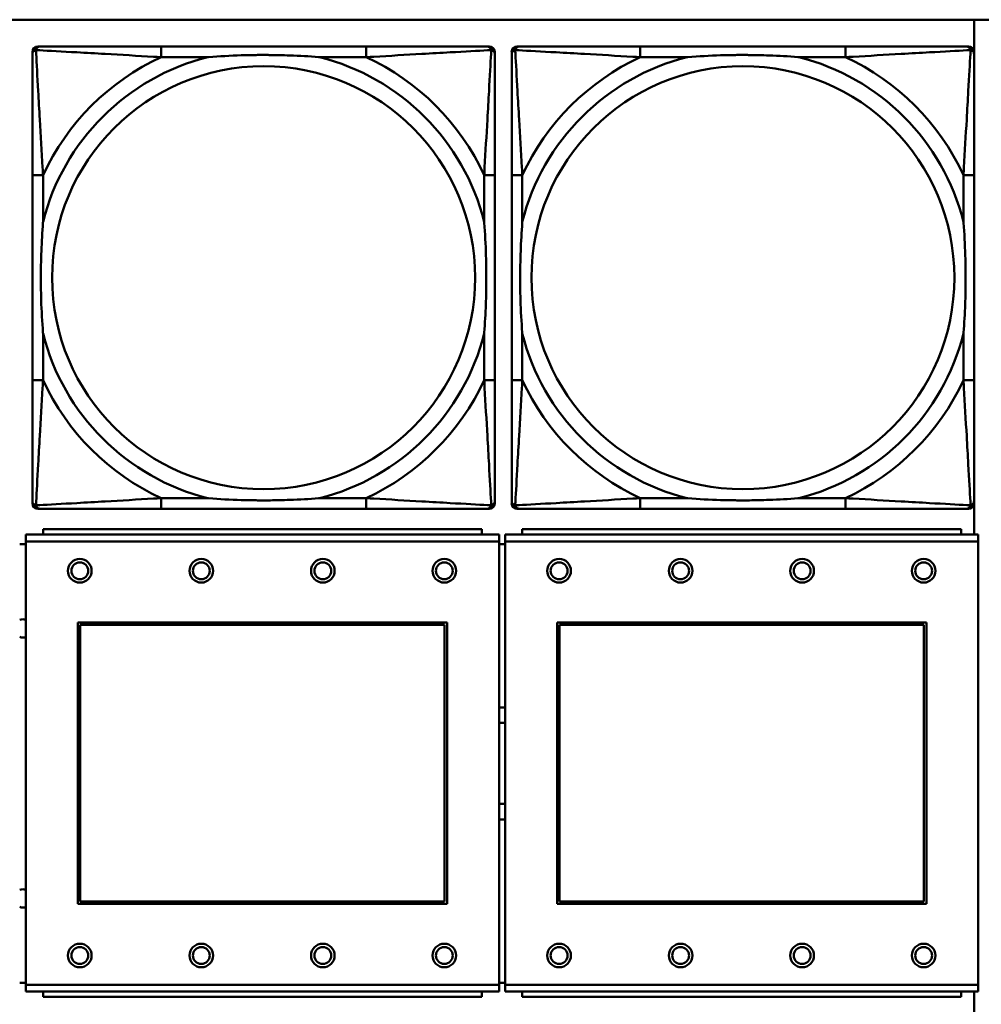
# Model space of a CAD drawing. Header units: inches. Extents: x 9.4 to 55.3, y 0.3 to 33.1.
# Tile 88 of 173: x 24.6 to 26.1, y 12.9 to 14.3. Entities that reach past the tile are written whole.
import ezdxf

# ---------------------------------------------------------------- set-up
doc = ezdxf.new("R2010")
doc.units = ezdxf.units.IN
doc.header["$MEASUREMENT"] = 0
doc.layers.add('Visible Edges(ANSI)', color=7, linetype='Continuous', lineweight=50)
doc.layers.add('Visible Tangent Edges(ANSI)', color=7, linetype='Continuous', lineweight=50)

msp = doc.modelspace()

# ---------------------------------------------------------------- linework, layer by layer
at = {"layer": 'Visible Edges(ANSI)'}
for p, q in [((14.6826, 14.3456), (31.7766, 14.3456)), ((26.0575, 14.3456), (26.0575, 14.2995)), ((24.6626, 13.6287), (24.6626, 14.298)), ((24.6704, 14.3059), (24.6744, 14.3059)), ((25.157, 14.3059), (24.8531, 14.3059)), ((25.3358, 14.3059), (25.3397, 14.3059)), ((25.3476, 14.298), (25.3476, 14.2941)), ((25.3726, 13.6287), (25.3726, 14.298)), ((25.3804, 14.3059), (25.3844, 14.3059)), ((25.867, 14.3059), (25.5631, 14.3059)), ((26.0458, 14.3059), (26.0497, 14.3059)), ((26.0576, 14.298), (26.0576, 14.2941)), ((24.6626, 14.1153), (24.6626, 13.8114)), ((25.3476, 13.8114), (25.3476, 14.1153)), ((25.3726, 14.1153), (25.3726, 13.8114)), ((26.0576, 13.8114), (26.0576, 14.1153)), ((25.3476, 13.6327), (25.3476, 13.6287)), ((26.0575, 13.6272), (26.0575, 13.5827)), ((26.0576, 13.6327), (26.0576, 13.6287)), ((25.3397, 13.6208), (24.6704, 13.6208)), ((24.8531, 13.6208), (25.157, 13.6208)), ((26.0497, 13.6208), (25.3804, 13.6208)), ((25.5631, 13.6208), (25.867, 13.6208)), ((25.3538, 13.5827), (24.6528, 13.5827)), ((24.6528, 13.5727), (24.6528, 13.5827)), ((25.3283, 13.5907), (24.6783, 13.5907)), ((24.6783, 13.5827), (24.6783, 13.5907)), ((25.3283, 13.5907), (25.3283, 13.5827)), ((25.3538, 13.5827), (25.3538, 13.5727)), ((26.0638, 13.5827), (25.3628, 13.5827)), ((25.3628, 13.5727), (25.3628, 13.5827)), ((26.0383, 13.5907), (25.3883, 13.5907)), ((25.3883, 13.5827), (25.3883, 13.5907)), ((26.0383, 13.5907), (26.0383, 13.5827)), ((26.0638, 13.5827), (26.0638, 13.5727)), ((24.6528, 13.5687), (24.6438, 13.5687)), ((24.6528, 13.5727), (24.6528, 12.9157)), ((25.3538, 12.9157), (25.3538, 13.5727)), ((25.3628, 13.5687), (25.3538, 13.5687)), ((25.3628, 13.5727), (25.3628, 12.9157)), ((26.0638, 12.9157), (26.0638, 13.5727)), ((24.7298, 13.0357), (24.7298, 13.4527)), ((24.7298, 13.4527), (25.2768, 13.4527)), ((25.2768, 13.4527), (25.2768, 13.0357)), ((25.4398, 13.0357), (25.4398, 13.4527)), ((25.4398, 13.4527), (25.9868, 13.4527)), ((25.9868, 13.4527), (25.9868, 13.0357)), ((24.7334, 13.4491), (25.2732, 13.4491)), ((24.7334, 13.0393), (24.7334, 13.4491)), ((25.2732, 13.4491), (25.2732, 13.0393)), ((25.4434, 13.4491), (25.9832, 13.4491)), ((25.4434, 13.0393), (25.4434, 13.4491)), ((25.9832, 13.4491), (25.9832, 13.0393)), ((25.2768, 13.0357), (24.7298, 13.0357)), ((25.2732, 13.0393), (24.7334, 13.0393)), ((25.9868, 13.0357), (25.4398, 13.0357)), ((25.9832, 13.0393), (25.4434, 13.0393)), ((24.6438, 12.9187), (24.6528, 12.9187)), ((24.6528, 12.9057), (24.6528, 12.9157)), ((25.3538, 12.9187), (25.3628, 12.9187)), ((25.3538, 12.9157), (25.3538, 12.9057)), ((25.3628, 12.9057), (25.3628, 12.9157)), ((26.0638, 12.9157), (26.0638, 12.9057)), ((24.6528, 12.9057), (25.3538, 12.9057)), ((24.6783, 12.9057), (24.6783, 12.8977)), ((25.3283, 12.8977), (24.6783, 12.8977)), ((25.3283, 12.8977), (25.3283, 12.9057)), ((25.3628, 12.9057), (26.0638, 12.9057)), ((25.3883, 12.9057), (25.3883, 12.8977)), ((26.0383, 12.8977), (25.3883, 12.8977)), ((26.0383, 12.8977), (26.0383, 12.9057)), ((26.0575, 12.9057), (26.0575, 12.8595))]:
    msp.add_line(p, q, dxfattribs=at)
for centre, radius in [((24.7328, 13.5291), 0.0175), ((24.7328, 13.5291), 0.0125), ((24.9128, 13.5291), 0.0175), ((24.9128, 13.5291), 0.0125), ((25.0928, 13.5291), 0.0175), ((25.0928, 13.5291), 0.0125), ((25.2728, 13.5291), 0.0175), ((25.2728, 13.5291), 0.0125), ((25.4428, 13.5291), 0.0175), ((25.4428, 13.5291), 0.0125), ((25.6228, 13.5291), 0.0175), ((25.6228, 13.5291), 0.0125), ((25.8028, 13.5291), 0.0175), ((25.8028, 13.5291), 0.0125), ((25.9828, 13.5291), 0.0175), ((25.9828, 13.5291), 0.0125), ((24.7328, 12.9591), 0.0175), ((24.7328, 12.9591), 0.0125), ((24.9128, 12.9591), 0.0175), ((24.9128, 12.9591), 0.0125), ((25.0928, 12.9591), 0.0175), ((25.0928, 12.9591), 0.0125), ((25.2728, 12.9591), 0.0175), ((25.2728, 12.9591), 0.0125), ((25.4428, 12.9591), 0.0175), ((25.4428, 12.9591), 0.0125), ((25.6228, 12.9591), 0.0175), ((25.6228, 12.9591), 0.0125), ((25.8028, 12.9591), 0.0175), ((25.8028, 12.9591), 0.0125), ((25.9828, 12.9591), 0.0175), ((25.9828, 12.9591), 0.0125)]:
    msp.add_circle(centre, radius, dxfattribs=at)
for centre, radius, start, end in [((24.6704, 14.298), 0.00787, 90, 180), ((24.6744, 14.2941), 0.0118, 90, 180), ((25.3358, 14.2941), 0.0118, 0, 90), ((25.3397, 14.298), 0.00787, 0, 90), ((25.3804, 14.298), 0.00787, 90, 180), ((25.3844, 14.2941), 0.0118, 90, 180), ((26.0458, 14.2941), 0.0118, 0, 90), ((26.0497, 14.298), 0.00787, 0, 90), ((24.6744, 13.6327), 0.0118, 180, 270), ((24.6704, 13.6287), 0.00787, 180, 270), ((25.3358, 13.6327), 0.0118, 270, 360), ((25.3397, 13.6287), 0.00787, 270, 0), ((25.3844, 13.6327), 0.0118, 180, 270), ((25.3804, 13.6287), 0.00787, 180, 270), ((26.0458, 13.6327), 0.0118, 270, 360), ((26.0497, 13.6287), 0.00787, 270, 0), ((24.6485, 13.4437), 0.0135, 71.6056, 110.5553), ((24.6485, 13.4437), 0.0135, 249.4447, 288.3944), ((25.3585, 13.2437), 0.083, 87.058, 93.2739), ((25.3585, 13.2437), 0.06, 85.9286, 94.5311), ((25.3585, 13.2437), 0.06, 265.4689, 274.0714), ((25.3585, 13.2437), 0.083, 266.7261, 272.942), ((24.6485, 13.0437), 0.0135, 71.6056, 110.5553), ((24.6485, 13.0437), 0.0135, 249.4447, 288.3944)]:
    msp.add_arc(centre, radius, start, end, dxfattribs=at)
for points, knots in [([(24.8531, 14.3059), (24.8495, 14.3059), (24.846, 14.3059), (24.8424, 14.3059), (24.8092, 14.3059), (24.7755, 14.3059), (24.7446, 14.3059), (24.7176, 14.3059), (24.6921, 14.3059), (24.6787, 14.3059), (24.677, 14.3059), (24.6756, 14.3059), (24.6744, 14.3059)], [0, 0, 0, 0, 0.0272471, 0.0272471, 0.0272471, 0.2790553, 0.2790553, 0.2790553, 0.4988354, 0.4988354, 0.4988354, 0.5252205, 0.5252205, 0.5252205, 0.5252205]), ([(25.3358, 14.3059), (25.3209, 14.3059), (25.2793, 14.3059), (25.2387, 14.3059), (25.2121, 14.3059), (25.1843, 14.3059), (25.157, 14.3059)], [-0.5252205, -0.5252205, -0.5252205, -0.5252205, -0.20743, -0.20743, -0.20743, 0, 0, 0, 0]), ([(25.5631, 14.3059), (25.5595, 14.3059), (25.556, 14.3059), (25.5524, 14.3059), (25.5192, 14.3059), (25.4855, 14.3059), (25.4546, 14.3059), (25.4276, 14.3059), (25.4021, 14.3059), (25.3887, 14.3059), (25.387, 14.3059), (25.3856, 14.3059), (25.3844, 14.3059)], [0, 0, 0, 0, 0.0272471, 0.0272471, 0.0272471, 0.2790553, 0.2790553, 0.2790553, 0.4988354, 0.4988354, 0.4988354, 0.5252205, 0.5252205, 0.5252205, 0.5252205]), ([(26.0458, 14.3059), (26.0309, 14.3059), (25.9893, 14.3059), (25.9487, 14.3059), (25.9221, 14.3059), (25.8943, 14.3059), (25.867, 14.3059)], [-0.5252205, -0.5252205, -0.5252205, -0.5252205, -0.20743, -0.20743, -0.20743, 0, 0, 0, 0]), ([(24.6626, 14.2941), (24.6626, 14.2792), (24.6626, 14.2376), (24.6626, 14.1969), (24.6626, 14.1704), (24.6626, 14.1425), (24.6626, 14.1153)], [-0.5252205, -0.5252205, -0.5252205, -0.5252205, -0.20743, -0.20743, -0.20743, 0, 0, 0, 0]), ([(24.9223, 14.2901), (24.9228, 14.2902), (24.9232, 14.2902), (24.9397, 14.2914), (24.9558, 14.2923), (24.9787, 14.293), (24.9854, 14.2932), (24.9946, 14.2933), (24.9971, 14.2933), (25.0012, 14.2933), (25.0028, 14.2933), (25.0059, 14.2933), (25.0074, 14.2933), (25.011, 14.2933), (25.013, 14.2933), (25.0192, 14.2932), (25.0233, 14.2932), (25.0331, 14.293), (25.0387, 14.2928), (25.0584, 14.2921), (25.0725, 14.2913), (25.087, 14.2902), (25.0874, 14.2902), (25.0878, 14.2901)], [-0.416114, -0.416114, -0.416114, -0.416114, -0.4127691, -0.4127691, -0.2896446, -0.2896446, -0.2388934, -0.2388934, -0.2201881, -0.2201881, -0.2080204, -0.2080204, -0.196499, -0.196499, -0.1809939, -0.1809939, -0.149741, -0.149741, -0.1073162, -0.1073162, 0, 0, 0.0033356, 0.0033356, 0.0033356, 0.0033356]), ([(25.3476, 14.1153), (25.3476, 14.1189), (25.3476, 14.1225), (25.3476, 14.1261), (25.3476, 14.1593), (25.3476, 14.193), (25.3476, 14.2239), (25.3476, 14.2508), (25.3476, 14.2764), (25.3476, 14.2898), (25.3476, 14.2914), (25.3476, 14.2928), (25.3476, 14.2941)], [0, 0, 0, 0, 0.0272471, 0.0272471, 0.0272471, 0.2790553, 0.2790553, 0.2790553, 0.4988354, 0.4988354, 0.4988354, 0.5252205, 0.5252205, 0.5252205, 0.5252205]), ([(25.3726, 14.2941), (25.3726, 14.2792), (25.3726, 14.2376), (25.3726, 14.1969), (25.3726, 14.1704), (25.3726, 14.1425), (25.3726, 14.1153)], [-0.5252205, -0.5252205, -0.5252205, -0.5252205, -0.20743, -0.20743, -0.20743, 0, 0, 0, 0]), ([(25.6323, 14.2901), (25.6328, 14.2902), (25.6332, 14.2902), (25.6497, 14.2914), (25.6658, 14.2923), (25.6887, 14.293), (25.6954, 14.2932), (25.7046, 14.2933), (25.7071, 14.2933), (25.7112, 14.2933), (25.7128, 14.2933), (25.7159, 14.2933), (25.7174, 14.2933), (25.721, 14.2933), (25.723, 14.2933), (25.7292, 14.2932), (25.7333, 14.2932), (25.7431, 14.293), (25.7487, 14.2928), (25.7684, 14.2921), (25.7825, 14.2913), (25.797, 14.2902), (25.7974, 14.2902), (25.7978, 14.2901)], [-0.416114, -0.416114, -0.416114, -0.416114, -0.4127691, -0.4127691, -0.2896446, -0.2896446, -0.2388934, -0.2388934, -0.2201881, -0.2201881, -0.2080204, -0.2080204, -0.196499, -0.196499, -0.1809939, -0.1809939, -0.149741, -0.149741, -0.1073162, -0.1073162, 0, 0, 0.0033356, 0.0033356, 0.0033356, 0.0033356]), ([(26.0576, 14.1153), (26.0576, 14.1189), (26.0576, 14.1225), (26.0576, 14.1261), (26.0576, 14.1593), (26.0576, 14.193), (26.0576, 14.2239), (26.0576, 14.2508), (26.0576, 14.2764), (26.0576, 14.2898), (26.0576, 14.2914), (26.0576, 14.2928), (26.0576, 14.2941)], [0, 0, 0, 0, 0.0272471, 0.0272471, 0.0272471, 0.2790553, 0.2790553, 0.2790553, 0.4988354, 0.4988354, 0.4988354, 0.5252205, 0.5252205, 0.5252205, 0.5252205]), ([(24.6783, 13.8806), (24.6783, 13.8811), (24.6783, 13.8815), (24.677, 13.898), (24.6761, 13.9141), (24.6754, 13.937), (24.6753, 13.9437), (24.6752, 13.9529), (24.6752, 13.9554), (24.6751, 13.9594), (24.6751, 13.961), (24.6751, 13.9642), (24.6751, 13.9657), (24.6752, 13.9693), (24.6752, 13.9713), (24.6752, 13.9775), (24.6753, 13.9816), (24.6755, 13.9914), (24.6757, 13.997), (24.6764, 14.0167), (24.6772, 14.0308), (24.6783, 14.0452), (24.6783, 14.0457), (24.6783, 14.0461)], [-0.416114, -0.416114, -0.416114, -0.416114, -0.4127691, -0.4127691, -0.2896446, -0.2896446, -0.2388934, -0.2388934, -0.2201881, -0.2201881, -0.2080204, -0.2080204, -0.196499, -0.196499, -0.1809939, -0.1809939, -0.149741, -0.149741, -0.1073162, -0.1073162, 0, 0, 0.0033356, 0.0033356, 0.0033356, 0.0033356]), ([(25.3319, 14.0461), (25.3319, 14.0457), (25.3319, 14.0452), (25.3332, 14.0287), (25.334, 14.0127), (25.3347, 13.9897), (25.3349, 13.983), (25.335, 13.9738), (25.335, 13.9714), (25.335, 13.9673), (25.335, 13.9657), (25.335, 13.9626), (25.335, 13.961), (25.335, 13.9575), (25.335, 13.9554), (25.3349, 13.9492), (25.3349, 13.9451), (25.3347, 13.9354), (25.3345, 13.9298), (25.3338, 13.91), (25.333, 13.896), (25.3319, 13.8815), (25.3319, 13.8811), (25.3319, 13.8806)], [-0.416114, -0.416114, -0.416114, -0.416114, -0.4127691, -0.4127691, -0.2896446, -0.2896446, -0.2388934, -0.2388934, -0.2201881, -0.2201881, -0.2080204, -0.2080204, -0.196499, -0.196499, -0.1809939, -0.1809939, -0.149741, -0.149741, -0.1073162, -0.1073162, 0, 0, 0.0033356, 0.0033356, 0.0033356, 0.0033356]), ([(25.3883, 13.8806), (25.3883, 13.8811), (25.3883, 13.8815), (25.387, 13.898), (25.3861, 13.9141), (25.3854, 13.937), (25.3853, 13.9437), (25.3852, 13.9529), (25.3852, 13.9554), (25.3851, 13.9594), (25.3851, 13.961), (25.3851, 13.9642), (25.3851, 13.9657), (25.3852, 13.9693), (25.3852, 13.9713), (25.3852, 13.9775), (25.3853, 13.9816), (25.3855, 13.9914), (25.3857, 13.997), (25.3864, 14.0167), (25.3872, 14.0308), (25.3883, 14.0452), (25.3883, 14.0457), (25.3883, 14.0461)], [-0.416114, -0.416114, -0.416114, -0.416114, -0.4127691, -0.4127691, -0.2896446, -0.2896446, -0.2388934, -0.2388934, -0.2201881, -0.2201881, -0.2080204, -0.2080204, -0.196499, -0.196499, -0.1809939, -0.1809939, -0.149741, -0.149741, -0.1073162, -0.1073162, 0, 0, 0.0033356, 0.0033356, 0.0033356, 0.0033356]), ([(26.0419, 14.0461), (26.0419, 14.0457), (26.0419, 14.0452), (26.0432, 14.0287), (26.044, 14.0127), (26.0447, 13.9897), (26.0449, 13.983), (26.045, 13.9738), (26.045, 13.9714), (26.045, 13.9673), (26.045, 13.9657), (26.045, 13.9626), (26.045, 13.961), (26.045, 13.9575), (26.045, 13.9554), (26.0449, 13.9492), (26.0449, 13.9451), (26.0447, 13.9354), (26.0445, 13.9298), (26.0438, 13.91), (26.043, 13.896), (26.0419, 13.8815), (26.0419, 13.8811), (26.0419, 13.8806)], [-0.416114, -0.416114, -0.416114, -0.416114, -0.4127691, -0.4127691, -0.2896446, -0.2896446, -0.2388934, -0.2388934, -0.2201881, -0.2201881, -0.2080204, -0.2080204, -0.196499, -0.196499, -0.1809939, -0.1809939, -0.149741, -0.149741, -0.1073162, -0.1073162, 0, 0, 0.0033356, 0.0033356, 0.0033356, 0.0033356]), ([(24.6626, 13.8114), (24.6626, 13.7842), (24.6626, 13.7563), (24.6626, 13.7298), (24.6626, 13.6891), (24.6626, 13.6475), (24.6626, 13.6327)], [3.9382945, 3.9382945, 3.9382945, 3.9382945, 4.1457245, 4.1457245, 4.1457245, 4.463515, 4.463515, 4.463515, 4.463515]), ([(25.3476, 13.6327), (25.3476, 13.6475), (25.3476, 13.6891), (25.3476, 13.7298), (25.3476, 13.7563), (25.3476, 13.7842), (25.3476, 13.8114)], [-0.5252205, -0.5252205, -0.5252205, -0.5252205, -0.20743, -0.20743, -0.20743, 0, 0, 0, 0]), ([(25.3726, 13.8114), (25.3726, 13.7842), (25.3726, 13.7563), (25.3726, 13.7298), (25.3726, 13.6891), (25.3726, 13.6475), (25.3726, 13.6327)], [3.9382945, 3.9382945, 3.9382945, 3.9382945, 4.1457245, 4.1457245, 4.1457245, 4.463515, 4.463515, 4.463515, 4.463515]), ([(26.0576, 13.6327), (26.0576, 13.6475), (26.0576, 13.6891), (26.0576, 13.7298), (26.0576, 13.7563), (26.0576, 13.7842), (26.0576, 13.8114)], [-0.5252205, -0.5252205, -0.5252205, -0.5252205, -0.20743, -0.20743, -0.20743, 0, 0, 0, 0]), ([(25.0878, 13.6366), (25.0874, 13.6366), (25.087, 13.6365), (25.0725, 13.6354), (25.0584, 13.6346), (25.0387, 13.6339), (25.0331, 13.6338), (25.0233, 13.6336), (25.0192, 13.6335), (25.013, 13.6334), (25.011, 13.6334), (25.0074, 13.6334), (25.0059, 13.6334), (25.0028, 13.6334), (25.0012, 13.6334), (24.9971, 13.6334), (24.9946, 13.6335), (24.9854, 13.6336), (24.9787, 13.6337), (24.9558, 13.6344), (24.9397, 13.6353), (24.9232, 13.6365), (24.9228, 13.6366), (24.9223, 13.6366)], [-0.4149464, -0.4149464, -0.4149464, -0.4149464, -0.41162, -0.41162, -0.3046026, -0.3046026, -0.2622958, -0.2622958, -0.23113, -0.23113, -0.215668, -0.215668, -0.2041787, -0.2041787, -0.1920448, -0.1920448, -0.1733916, -0.1733916, -0.1227817, -0.1227817, 0, 0, 0.0033356, 0.0033356, 0.0033356, 0.0033356]), ([(25.7978, 13.6366), (25.7974, 13.6366), (25.797, 13.6365), (25.7825, 13.6354), (25.7684, 13.6346), (25.7487, 13.6339), (25.7431, 13.6338), (25.7333, 13.6336), (25.7292, 13.6335), (25.723, 13.6334), (25.721, 13.6334), (25.7174, 13.6334), (25.7159, 13.6334), (25.7128, 13.6334), (25.7112, 13.6334), (25.7071, 13.6334), (25.7046, 13.6335), (25.6954, 13.6336), (25.6887, 13.6337), (25.6658, 13.6344), (25.6497, 13.6353), (25.6332, 13.6365), (25.6328, 13.6366), (25.6323, 13.6366)], [-0.4149464, -0.4149464, -0.4149464, -0.4149464, -0.41162, -0.41162, -0.3046026, -0.3046026, -0.2622958, -0.2622958, -0.23113, -0.23113, -0.215668, -0.215668, -0.2041787, -0.2041787, -0.1920448, -0.1920448, -0.1733916, -0.1733916, -0.1227817, -0.1227817, 0, 0, 0.0033356, 0.0033356, 0.0033356, 0.0033356]), ([(24.6744, 13.6208), (24.6893, 13.6208), (24.7309, 13.6208), (24.7715, 13.6208), (24.798, 13.6208), (24.8259, 13.6208), (24.8531, 13.6208)], [-0.5252205, -0.5252205, -0.5252205, -0.5252205, -0.20743, -0.20743, -0.20743, 0, 0, 0, 0]), ([(25.157, 13.6208), (25.1843, 13.6208), (25.2121, 13.6208), (25.2387, 13.6208), (25.2793, 13.6208), (25.3209, 13.6208), (25.3358, 13.6208)], [3.9382945, 3.9382945, 3.9382945, 3.9382945, 4.1457245, 4.1457245, 4.1457245, 4.463515, 4.463515, 4.463515, 4.463515]), ([(25.3844, 13.6208), (25.3993, 13.6208), (25.4409, 13.6208), (25.4815, 13.6208), (25.508, 13.6208), (25.5359, 13.6208), (25.5631, 13.6208)], [-0.5252205, -0.5252205, -0.5252205, -0.5252205, -0.20743, -0.20743, -0.20743, 0, 0, 0, 0]), ([(25.867, 13.6208), (25.8943, 13.6208), (25.9221, 13.6208), (25.9487, 13.6208), (25.9893, 13.6208), (26.0309, 13.6208), (26.0458, 13.6208)], [3.9382945, 3.9382945, 3.9382945, 3.9382945, 4.1457245, 4.1457245, 4.1457245, 4.463515, 4.463515, 4.463515, 4.463515])]:
    msp.add_open_spline(points, degree=3, knots=knots, dxfattribs=at)
at = {"layer": 'Visible Tangent Edges(ANSI)'}
for p, q in [((24.8531, 14.3059), (24.8531, 14.2901)), ((25.157, 14.3059), (25.157, 14.2901)), ((25.5631, 14.3059), (25.5631, 14.2901)), ((25.867, 14.3059), (25.867, 14.2901)), ((24.8531, 14.2901), (24.9223, 14.2901)), ((25.0878, 14.2901), (25.157, 14.2901)), ((25.5631, 14.2901), (25.6323, 14.2901)), ((25.7978, 14.2901), (25.867, 14.2901)), ((24.6783, 14.1153), (24.6626, 14.1153)), ((24.6783, 14.0461), (24.6783, 14.1153)), ((25.3476, 14.1153), (25.3319, 14.1153)), ((25.3319, 14.1153), (25.3319, 14.0461)), ((25.3883, 14.1153), (25.3726, 14.1153)), ((25.3883, 14.0461), (25.3883, 14.1153)), ((26.0576, 14.1153), (26.0419, 14.1153)), ((26.0419, 14.1153), (26.0419, 14.0461)), ((24.6783, 13.8114), (24.6783, 13.8806)), ((25.3319, 13.8806), (25.3319, 13.8114)), ((25.3883, 13.8114), (25.3883, 13.8806)), ((26.0419, 13.8806), (26.0419, 13.8114)), ((24.6783, 13.8114), (24.6626, 13.8114)), ((25.3476, 13.8114), (25.3319, 13.8114)), ((25.3883, 13.8114), (25.3726, 13.8114)), ((26.0576, 13.8114), (26.0419, 13.8114)), ((24.8531, 13.6366), (24.8531, 13.6208)), ((24.9223, 13.6366), (24.8531, 13.6366)), ((25.157, 13.6366), (25.0878, 13.6366)), ((25.157, 13.6366), (25.157, 13.6208)), ((25.5631, 13.6366), (25.5631, 13.6208)), ((25.6323, 13.6366), (25.5631, 13.6366)), ((25.867, 13.6366), (25.7978, 13.6366)), ((25.867, 13.6366), (25.867, 13.6208)), ((24.6528, 13.5727), (25.3538, 13.5727)), ((25.3628, 13.5727), (26.0638, 13.5727)), ((25.3538, 12.9157), (24.6528, 12.9157)), ((26.0638, 12.9157), (25.3628, 12.9157))]:
    msp.add_line(p, q, dxfattribs=at)
for centre in [(25.0051, 13.9634), (25.7151, 13.9634)]:
    msp.add_circle(centre, 0.3133, dxfattribs=at)
for centre, radius, start, end in [((25.0051, 13.9634), 0.3371, 104.2103, 165.7897), ((25.0051, 13.9634), 0.3604, 114.9407, 155.0593), ((25.0051, 13.9634), 0.3371, 14.2103, 75.7897), ((25.0051, 13.9634), 0.3604, 24.9407, 65.0593), ((25.7151, 13.9634), 0.3371, 104.2103, 165.7897), ((25.7151, 13.9634), 0.3604, 114.9407, 155.0593), ((25.7151, 13.9634), 0.3371, 14.2103, 75.7897), ((25.7151, 13.9634), 0.3604, 24.9407, 65.0593), ((25.0051, 13.9634), 0.3371, 194.2103, 255.7897), ((25.0051, 13.9634), 0.3371, 284.2103, 345.7897), ((25.7151, 13.9634), 0.3371, 194.2103, 255.7897), ((25.7151, 13.9634), 0.3371, 284.2103, 345.7897), ((25.0051, 13.9634), 0.3604, 204.9407, 245.0593), ((25.0051, 13.9634), 0.3604, 294.9407, 335.0593), ((25.7151, 13.9634), 0.3604, 204.9407, 245.0593), ((25.7151, 13.9634), 0.3604, 294.9407, 335.0593)]:
    msp.add_arc(centre, radius, start, end, dxfattribs=at)
for points, knots in [([(24.6626, 14.2941), (24.6626, 14.2947), (24.6626, 14.2952), (24.6629, 14.2962), (24.663, 14.2967), (24.6634, 14.2973), (24.6635, 14.2976), (24.6638, 14.2979), (24.6639, 14.2981), (24.6642, 14.2985), (24.6645, 14.2987), (24.6652, 14.2993), (24.6657, 14.2997), (24.6667, 14.3002), (24.6673, 14.3004), (24.6679, 14.3006)], [-0.02627331, -0.02627331, -0.02627331, -0.02627331, -0.02158775, -0.02158775, -0.01736415, -0.01736415, -0.0147244, -0.0147244, -0.01307456, -0.01307456, -0.00977487, -0.00977487, -0.00449537, -0.00449537, 0.00012419, 0.00012419, 0.00012419, 0.00012419]), ([(24.6679, 14.3006), (24.668, 14.3012), (24.6682, 14.3017), (24.6688, 14.3028), (24.6691, 14.3033), (24.6697, 14.304), (24.67, 14.3042), (24.6704, 14.3046), (24.6705, 14.3047), (24.6709, 14.3049), (24.6711, 14.3051), (24.6718, 14.3054), (24.6722, 14.3056), (24.6732, 14.3058), (24.6738, 14.3059), (24.6744, 14.3059)], [-0.00012419, -0.00012419, -0.00012419, -0.00012419, 0.00449537, 0.00449537, 0.00977487, 0.00977487, 0.01307456, 0.01307456, 0.0147244, 0.0147244, 0.01736415, 0.01736415, 0.02158775, 0.02158775, 0.02627331, 0.02627331, 0.02627331, 0.02627331]), ([(24.6783, 14.1153), (24.6781, 14.1191), (24.6779, 14.1228), (24.6764, 14.1502), (24.675, 14.1744), (24.6727, 14.2122), (24.6719, 14.2263), (24.6699, 14.2615), (24.6689, 14.2816), (24.668, 14.2971), (24.6679, 14.2989), (24.6679, 14.3006)], [0, 0, 0, 0, 0.0278591, 0.0278591, 0.201273, 0.201273, 0.3066357, 0.3066357, 0.475216, 0.475216, 0.5007189, 0.5007189, 0.5007189, 0.5007189]), ([(24.6679, 14.3006), (24.6696, 14.3005), (24.6714, 14.3004), (24.6868, 14.2996), (24.7069, 14.2985), (24.7422, 14.2965), (24.7562, 14.2957), (24.7941, 14.2935), (24.8182, 14.2921), (24.8456, 14.2905), (24.8494, 14.2903), (24.8531, 14.2901)], [-0.5007189, -0.5007189, -0.5007189, -0.5007189, -0.475216, -0.475216, -0.3066357, -0.3066357, -0.201273, -0.201273, -0.0278591, -0.0278591, 0, 0, 0, 0]), ([(25.157, 14.2901), (25.1608, 14.2903), (25.1646, 14.2905), (25.1919, 14.2921), (25.2161, 14.2935), (25.2539, 14.2957), (25.268, 14.2965), (25.3032, 14.2985), (25.3234, 14.2996), (25.3388, 14.3004), (25.3406, 14.3005), (25.3423, 14.3006)], [0, 0, 0, 0, 0.0278591, 0.0278591, 0.201273, 0.201273, 0.3066357, 0.3066357, 0.475216, 0.475216, 0.5007189, 0.5007189, 0.5007189, 0.5007189]), ([(25.3423, 14.3006), (25.3422, 14.2989), (25.3421, 14.2971), (25.3413, 14.2816), (25.3402, 14.2615), (25.3382, 14.2263), (25.3374, 14.2122), (25.3352, 14.1744), (25.3338, 14.1502), (25.3323, 14.1228), (25.3321, 14.1191), (25.3319, 14.1153)], [-0.5007189, -0.5007189, -0.5007189, -0.5007189, -0.475216, -0.475216, -0.3066357, -0.3066357, -0.201273, -0.201273, -0.0278591, -0.0278591, 0, 0, 0, 0]), ([(25.3358, 14.3059), (25.3364, 14.3059), (25.337, 14.3058), (25.3379, 14.3056), (25.3384, 14.3054), (25.339, 14.3051), (25.3393, 14.3049), (25.3397, 14.3047), (25.3398, 14.3046), (25.3402, 14.3042), (25.3404, 14.304), (25.3411, 14.3033), (25.3414, 14.3028), (25.3419, 14.3017), (25.3421, 14.3012), (25.3423, 14.3006)], [-0.02627331, -0.02627331, -0.02627331, -0.02627331, -0.02158775, -0.02158775, -0.01736415, -0.01736415, -0.0147244, -0.0147244, -0.01307456, -0.01307456, -0.00977487, -0.00977487, -0.00449537, -0.00449537, 0.00012419, 0.00012419, 0.00012419, 0.00012419]), ([(25.3423, 14.3006), (25.3429, 14.3004), (25.3434, 14.3002), (25.3445, 14.2997), (25.345, 14.2993), (25.3457, 14.2987), (25.3459, 14.2985), (25.3463, 14.2981), (25.3464, 14.2979), (25.3466, 14.2976), (25.3468, 14.2973), (25.3471, 14.2967), (25.3473, 14.2962), (25.3475, 14.2952), (25.3476, 14.2947), (25.3476, 14.2941)], [-0.00012419, -0.00012419, -0.00012419, -0.00012419, 0.00449537, 0.00449537, 0.00977487, 0.00977487, 0.01307456, 0.01307456, 0.0147244, 0.0147244, 0.01736415, 0.01736415, 0.02158775, 0.02158775, 0.02627331, 0.02627331, 0.02627331, 0.02627331]), ([(25.3726, 14.2941), (25.3726, 14.2947), (25.3726, 14.2952), (25.3729, 14.2962), (25.373, 14.2967), (25.3734, 14.2973), (25.3735, 14.2976), (25.3738, 14.2979), (25.3739, 14.2981), (25.3742, 14.2985), (25.3745, 14.2987), (25.3752, 14.2993), (25.3757, 14.2997), (25.3767, 14.3002), (25.3773, 14.3004), (25.3779, 14.3006)], [-0.02627331, -0.02627331, -0.02627331, -0.02627331, -0.02158775, -0.02158775, -0.01736415, -0.01736415, -0.0147244, -0.0147244, -0.01307456, -0.01307456, -0.00977487, -0.00977487, -0.00449537, -0.00449537, 0.00012419, 0.00012419, 0.00012419, 0.00012419]), ([(25.3779, 14.3006), (25.378, 14.3012), (25.3782, 14.3017), (25.3788, 14.3028), (25.3791, 14.3033), (25.3797, 14.304), (25.38, 14.3042), (25.3804, 14.3046), (25.3805, 14.3047), (25.3809, 14.3049), (25.3811, 14.3051), (25.3818, 14.3054), (25.3822, 14.3056), (25.3832, 14.3058), (25.3838, 14.3059), (25.3844, 14.3059)], [-0.00012419, -0.00012419, -0.00012419, -0.00012419, 0.00449537, 0.00449537, 0.00977487, 0.00977487, 0.01307456, 0.01307456, 0.0147244, 0.0147244, 0.01736415, 0.01736415, 0.02158775, 0.02158775, 0.02627331, 0.02627331, 0.02627331, 0.02627331]), ([(25.3883, 14.1153), (25.3881, 14.1191), (25.3879, 14.1228), (25.3864, 14.1502), (25.385, 14.1744), (25.3827, 14.2122), (25.3819, 14.2263), (25.3799, 14.2615), (25.3789, 14.2816), (25.378, 14.2971), (25.3779, 14.2989), (25.3779, 14.3006)], [0, 0, 0, 0, 0.0278591, 0.0278591, 0.201273, 0.201273, 0.3066357, 0.3066357, 0.475216, 0.475216, 0.5007189, 0.5007189, 0.5007189, 0.5007189]), ([(25.3779, 14.3006), (25.3796, 14.3005), (25.3814, 14.3004), (25.3968, 14.2996), (25.4169, 14.2985), (25.4522, 14.2965), (25.4662, 14.2957), (25.5041, 14.2935), (25.5282, 14.2921), (25.5556, 14.2905), (25.5594, 14.2903), (25.5631, 14.2901)], [-0.5007189, -0.5007189, -0.5007189, -0.5007189, -0.475216, -0.475216, -0.3066357, -0.3066357, -0.201273, -0.201273, -0.0278591, -0.0278591, 0, 0, 0, 0]), ([(25.867, 14.2901), (25.8708, 14.2903), (25.8746, 14.2905), (25.9019, 14.2921), (25.9261, 14.2935), (25.9639, 14.2957), (25.978, 14.2965), (26.0132, 14.2985), (26.0334, 14.2996), (26.0488, 14.3004), (26.0506, 14.3005), (26.0523, 14.3006)], [0, 0, 0, 0, 0.0278591, 0.0278591, 0.201273, 0.201273, 0.3066357, 0.3066357, 0.475216, 0.475216, 0.5007189, 0.5007189, 0.5007189, 0.5007189]), ([(26.0523, 14.3006), (26.0522, 14.2989), (26.0521, 14.2971), (26.0513, 14.2816), (26.0502, 14.2615), (26.0482, 14.2263), (26.0474, 14.2122), (26.0452, 14.1744), (26.0438, 14.1502), (26.0423, 14.1228), (26.0421, 14.1191), (26.0419, 14.1153)], [-0.5007189, -0.5007189, -0.5007189, -0.5007189, -0.475216, -0.475216, -0.3066357, -0.3066357, -0.201273, -0.201273, -0.0278591, -0.0278591, 0, 0, 0, 0]), ([(26.0458, 14.3059), (26.0464, 14.3059), (26.047, 14.3058), (26.0479, 14.3056), (26.0484, 14.3054), (26.049, 14.3051), (26.0493, 14.3049), (26.0497, 14.3047), (26.0498, 14.3046), (26.0502, 14.3042), (26.0504, 14.304), (26.0511, 14.3033), (26.0514, 14.3028), (26.0519, 14.3017), (26.0521, 14.3012), (26.0523, 14.3006)], [-0.02627331, -0.02627331, -0.02627331, -0.02627331, -0.02158775, -0.02158775, -0.01736415, -0.01736415, -0.0147244, -0.0147244, -0.01307456, -0.01307456, -0.00977487, -0.00977487, -0.00449537, -0.00449537, 0.00012419, 0.00012419, 0.00012419, 0.00012419]), ([(26.0523, 14.3006), (26.0529, 14.3004), (26.0534, 14.3002), (26.0545, 14.2997), (26.055, 14.2993), (26.0557, 14.2987), (26.0559, 14.2985), (26.0563, 14.2981), (26.0564, 14.2979), (26.0566, 14.2976), (26.0568, 14.2973), (26.0571, 14.2967), (26.0573, 14.2962), (26.0575, 14.2952), (26.0576, 14.2947), (26.0576, 14.2941)], [-0.00012419, -0.00012419, -0.00012419, -0.00012419, 0.00449537, 0.00449537, 0.00977487, 0.00977487, 0.01307456, 0.01307456, 0.0147244, 0.0147244, 0.01736415, 0.01736415, 0.02158775, 0.02158775, 0.02627331, 0.02627331, 0.02627331, 0.02627331]), ([(24.6679, 13.6261), (24.6679, 13.6278), (24.668, 13.6297), (24.6689, 13.6451), (24.6699, 13.6652), (24.6719, 13.7004), (24.6727, 13.7145), (24.675, 13.7523), (24.6764, 13.7765), (24.6779, 13.8039), (24.6781, 13.8077), (24.6783, 13.8114)], [-4.4390134, -4.4390134, -4.4390134, -4.4390134, -4.4135105, -4.4135105, -4.2449302, -4.2449302, -4.1395675, -4.1395675, -3.9661536, -3.9661536, -3.9382945, -3.9382945, -3.9382945, -3.9382945]), ([(25.3319, 13.8114), (25.3321, 13.8077), (25.3323, 13.8039), (25.3338, 13.7765), (25.3352, 13.7523), (25.3374, 13.7145), (25.3382, 13.7004), (25.3402, 13.6652), (25.3413, 13.6451), (25.3421, 13.6297), (25.3422, 13.6278), (25.3423, 13.6261)], [0, 0, 0, 0, 0.0278591, 0.0278591, 0.201273, 0.201273, 0.3066357, 0.3066357, 0.475216, 0.475216, 0.5007189, 0.5007189, 0.5007189, 0.5007189]), ([(25.3779, 13.6261), (25.3779, 13.6278), (25.378, 13.6297), (25.3789, 13.6451), (25.3799, 13.6652), (25.3819, 13.7004), (25.3827, 13.7145), (25.385, 13.7523), (25.3864, 13.7765), (25.3879, 13.8039), (25.3881, 13.8077), (25.3883, 13.8114)], [-4.4390134, -4.4390134, -4.4390134, -4.4390134, -4.4135105, -4.4135105, -4.2449302, -4.2449302, -4.1395675, -4.1395675, -3.9661536, -3.9661536, -3.9382945, -3.9382945, -3.9382945, -3.9382945]), ([(26.0419, 13.8114), (26.0421, 13.8077), (26.0423, 13.8039), (26.0438, 13.7765), (26.0452, 13.7523), (26.0474, 13.7145), (26.0482, 13.7004), (26.0502, 13.6652), (26.0513, 13.6451), (26.0521, 13.6297), (26.0522, 13.6278), (26.0523, 13.6261)], [0, 0, 0, 0, 0.0278591, 0.0278591, 0.201273, 0.201273, 0.3066357, 0.3066357, 0.475216, 0.475216, 0.5007189, 0.5007189, 0.5007189, 0.5007189]), ([(24.6679, 13.6261), (24.6673, 13.6263), (24.6667, 13.6265), (24.6657, 13.6271), (24.6652, 13.6274), (24.6645, 13.628), (24.6642, 13.6283), (24.6639, 13.6287), (24.6638, 13.6288), (24.6635, 13.6292), (24.6634, 13.6294), (24.663, 13.6301), (24.6629, 13.6305), (24.6626, 13.6315), (24.6626, 13.632), (24.6626, 13.6327)], [-0.00012419, -0.00012419, -0.00012419, -0.00012419, 0.00449537, 0.00449537, 0.00977487, 0.00977487, 0.01307456, 0.01307456, 0.0147244, 0.0147244, 0.01736415, 0.01736415, 0.02158775, 0.02158775, 0.02627331, 0.02627331, 0.02627331, 0.02627331]), ([(24.8531, 13.6366), (24.8494, 13.6364), (24.8456, 13.6362), (24.8182, 13.6347), (24.7941, 13.6332), (24.7562, 13.631), (24.7422, 13.6302), (24.7069, 13.6282), (24.6868, 13.6271), (24.6714, 13.6263), (24.6696, 13.6262), (24.6679, 13.6261)], [0, 0, 0, 0, 0.0278591, 0.0278591, 0.201273, 0.201273, 0.3066357, 0.3066357, 0.475216, 0.475216, 0.5007189, 0.5007189, 0.5007189, 0.5007189]), ([(24.6744, 13.6208), (24.6738, 13.6208), (24.6732, 13.6209), (24.6722, 13.6212), (24.6718, 13.6213), (24.6711, 13.6217), (24.6709, 13.6218), (24.6705, 13.6221), (24.6704, 13.6222), (24.67, 13.6225), (24.6697, 13.6228), (24.6691, 13.6235), (24.6688, 13.624), (24.6682, 13.625), (24.668, 13.6255), (24.6679, 13.6261)], [-0.02627331, -0.02627331, -0.02627331, -0.02627331, -0.02158775, -0.02158775, -0.01736415, -0.01736415, -0.0147244, -0.0147244, -0.01307456, -0.01307456, -0.00977487, -0.00977487, -0.00449537, -0.00449537, 0.00012419, 0.00012419, 0.00012419, 0.00012419]), ([(25.3423, 13.6261), (25.3406, 13.6262), (25.3388, 13.6263), (25.3234, 13.6271), (25.3032, 13.6282), (25.268, 13.6302), (25.2539, 13.631), (25.2161, 13.6332), (25.1919, 13.6347), (25.1646, 13.6362), (25.1608, 13.6364), (25.157, 13.6366)], [-4.4390134, -4.4390134, -4.4390134, -4.4390134, -4.4135105, -4.4135105, -4.2449302, -4.2449302, -4.1395675, -4.1395675, -3.9661536, -3.9661536, -3.9382945, -3.9382945, -3.9382945, -3.9382945]), ([(25.3423, 13.6261), (25.3421, 13.6255), (25.3419, 13.625), (25.3414, 13.624), (25.3411, 13.6235), (25.3404, 13.6228), (25.3402, 13.6225), (25.3398, 13.6222), (25.3397, 13.6221), (25.3393, 13.6218), (25.339, 13.6217), (25.3384, 13.6213), (25.3379, 13.6212), (25.337, 13.6209), (25.3364, 13.6208), (25.3358, 13.6208)], [-0.00012419, -0.00012419, -0.00012419, -0.00012419, 0.00449537, 0.00449537, 0.00977487, 0.00977487, 0.01307456, 0.01307456, 0.0147244, 0.0147244, 0.01736415, 0.01736415, 0.02158775, 0.02158775, 0.02627331, 0.02627331, 0.02627331, 0.02627331]), ([(25.3476, 13.6327), (25.3476, 13.632), (25.3475, 13.6315), (25.3473, 13.6305), (25.3471, 13.6301), (25.3468, 13.6294), (25.3466, 13.6292), (25.3464, 13.6288), (25.3463, 13.6287), (25.3459, 13.6283), (25.3457, 13.628), (25.345, 13.6274), (25.3445, 13.6271), (25.3434, 13.6265), (25.3429, 13.6263), (25.3423, 13.6261)], [-0.02627331, -0.02627331, -0.02627331, -0.02627331, -0.02158775, -0.02158775, -0.01736415, -0.01736415, -0.0147244, -0.0147244, -0.01307456, -0.01307456, -0.00977487, -0.00977487, -0.00449537, -0.00449537, 0.00012419, 0.00012419, 0.00012419, 0.00012419]), ([(25.3779, 13.6261), (25.3773, 13.6263), (25.3767, 13.6265), (25.3757, 13.6271), (25.3752, 13.6274), (25.3745, 13.628), (25.3742, 13.6283), (25.3739, 13.6287), (25.3738, 13.6288), (25.3735, 13.6292), (25.3734, 13.6294), (25.373, 13.6301), (25.3729, 13.6305), (25.3726, 13.6315), (25.3726, 13.632), (25.3726, 13.6327)], [-0.00012419, -0.00012419, -0.00012419, -0.00012419, 0.00449537, 0.00449537, 0.00977487, 0.00977487, 0.01307456, 0.01307456, 0.0147244, 0.0147244, 0.01736415, 0.01736415, 0.02158775, 0.02158775, 0.02627331, 0.02627331, 0.02627331, 0.02627331]), ([(25.5631, 13.6366), (25.5594, 13.6364), (25.5556, 13.6362), (25.5282, 13.6347), (25.5041, 13.6332), (25.4662, 13.631), (25.4522, 13.6302), (25.4169, 13.6282), (25.3968, 13.6271), (25.3814, 13.6263), (25.3796, 13.6262), (25.3779, 13.6261)], [0, 0, 0, 0, 0.0278591, 0.0278591, 0.201273, 0.201273, 0.3066357, 0.3066357, 0.475216, 0.475216, 0.5007189, 0.5007189, 0.5007189, 0.5007189]), ([(25.3844, 13.6208), (25.3838, 13.6208), (25.3832, 13.6209), (25.3822, 13.6212), (25.3818, 13.6213), (25.3811, 13.6217), (25.3809, 13.6218), (25.3805, 13.6221), (25.3804, 13.6222), (25.38, 13.6225), (25.3797, 13.6228), (25.3791, 13.6235), (25.3788, 13.624), (25.3782, 13.625), (25.378, 13.6255), (25.3779, 13.6261)], [-0.02627331, -0.02627331, -0.02627331, -0.02627331, -0.02158775, -0.02158775, -0.01736415, -0.01736415, -0.0147244, -0.0147244, -0.01307456, -0.01307456, -0.00977487, -0.00977487, -0.00449537, -0.00449537, 0.00012419, 0.00012419, 0.00012419, 0.00012419]), ([(26.0523, 13.6261), (26.0506, 13.6262), (26.0488, 13.6263), (26.0334, 13.6271), (26.0132, 13.6282), (25.978, 13.6302), (25.9639, 13.631), (25.9261, 13.6332), (25.9019, 13.6347), (25.8746, 13.6362), (25.8708, 13.6364), (25.867, 13.6366)], [-4.4390134, -4.4390134, -4.4390134, -4.4390134, -4.4135105, -4.4135105, -4.2449302, -4.2449302, -4.1395675, -4.1395675, -3.9661536, -3.9661536, -3.9382945, -3.9382945, -3.9382945, -3.9382945]), ([(26.0523, 13.6261), (26.0521, 13.6255), (26.0519, 13.625), (26.0514, 13.624), (26.0511, 13.6235), (26.0504, 13.6228), (26.0502, 13.6225), (26.0498, 13.6222), (26.0497, 13.6221), (26.0493, 13.6218), (26.049, 13.6217), (26.0484, 13.6213), (26.0479, 13.6212), (26.047, 13.6209), (26.0464, 13.6208), (26.0458, 13.6208)], [-0.00012419, -0.00012419, -0.00012419, -0.00012419, 0.00449537, 0.00449537, 0.00977487, 0.00977487, 0.01307456, 0.01307456, 0.0147244, 0.0147244, 0.01736415, 0.01736415, 0.02158775, 0.02158775, 0.02627331, 0.02627331, 0.02627331, 0.02627331]), ([(26.0576, 13.6327), (26.0576, 13.632), (26.0575, 13.6315), (26.0573, 13.6305), (26.0571, 13.6301), (26.0568, 13.6294), (26.0566, 13.6292), (26.0564, 13.6288), (26.0563, 13.6287), (26.0559, 13.6283), (26.0557, 13.628), (26.055, 13.6274), (26.0545, 13.6271), (26.0534, 13.6265), (26.0529, 13.6263), (26.0523, 13.6261)], [-0.02627331, -0.02627331, -0.02627331, -0.02627331, -0.02158775, -0.02158775, -0.01736415, -0.01736415, -0.0147244, -0.0147244, -0.01307456, -0.01307456, -0.00977487, -0.00977487, -0.00449537, -0.00449537, 0.00012419, 0.00012419, 0.00012419, 0.00012419])]:
    msp.add_open_spline(points, degree=3, knots=knots, dxfattribs=at)

doc.saveas('drawing.dxf')
